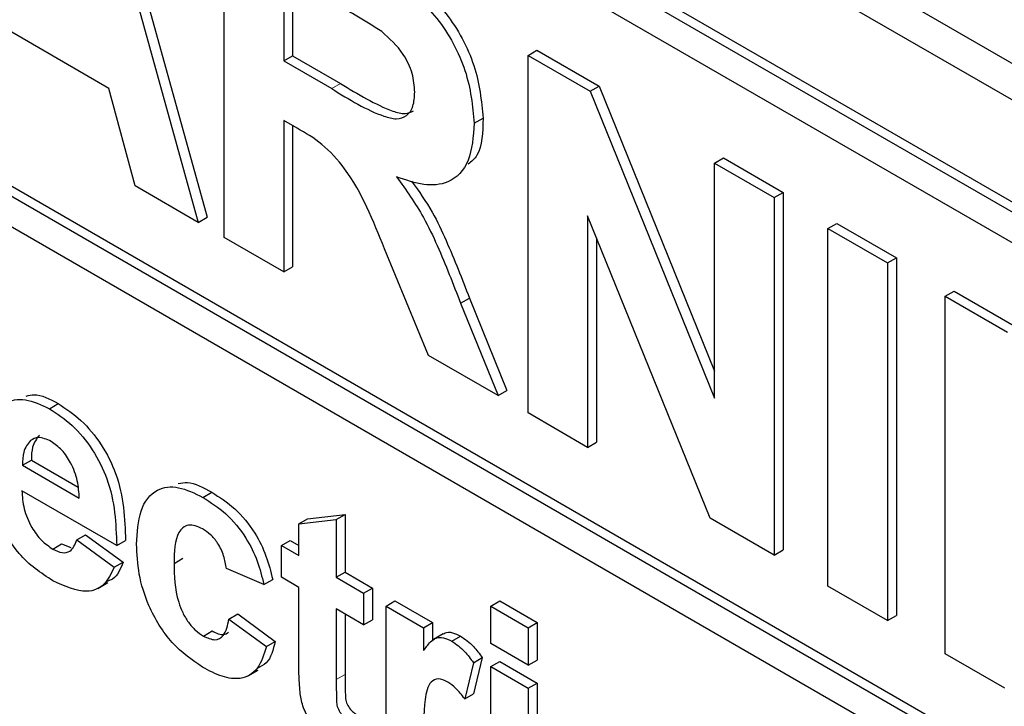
# Paper-space layout 'Blatt2' of a CAD drawing. Header units: millimetres. Extents: x 5 to 418, y 2 to 292.
# Tile 13 of 60: x 68.06 to 71.99, y 143.82 to 146.56. Entities that reach past the tile are written whole.
import ezdxf

# ---------------------------------------------------------------- set-up
doc = ezdxf.new("R2010")
doc.units = ezdxf.units.MM

psp = doc.layouts.new('Blatt2')

# ---------------------------------------------------------------- linework, layer by layer
at = {"color": 7, "linetype": 'Continuous', "lineweight": 25}
for p, q in [((58.1052, 154.4231), (75.7828, 144.218)), ((57.979, 154.3502), (75.8334, 144.043)), ((75.745, 143.6858), (58.0674, 153.8909)), ((75.7097, 143.6654), (58.032, 153.8705)), ((75.7097, 143.5429), (62.5575, 151.1355)), ((62.5575, 149.0127), (75.9572, 141.2773)), ((62.5928, 149.0331), (75.9572, 141.3181)), ((75.9572, 141.1548), (62.5575, 148.8903)), ((68.3375, 147.4721), (68.8075, 145.7719)), ((68.3021, 147.4517), (68.7721, 145.7515)), ((68.8762, 145.6914), (68.8762, 147.1203)), ((69.1142, 146.7448), (69.1142, 146.3967)), ((69.1495, 146.7244), (69.1495, 146.4171)), ((68.4154, 146.2871), (67.9405, 146.5613)), ((69.1142, 146.3967), (69.1495, 146.4171)), ((69.1495, 146.4171), (69.3411, 146.3065)), ((70.0908, 146.4191), (70.1262, 146.4396)), ((70.0908, 144.9902), (70.0908, 146.4191)), ((70.0908, 146.4191), (70.3394, 146.2756)), ((70.1262, 146.4396), (70.3748, 146.296)), ((69.1142, 146.3967), (69.3058, 146.2861)), ((68.5198, 145.8971), (68.4154, 146.2871)), ((70.3394, 146.2756), (70.3748, 146.296)), ((70.3748, 146.296), (70.8364, 145.1574)), ((70.3394, 146.2756), (70.8364, 145.0498)), ((69.8757, 146.1475), (69.911, 146.1679)), ((69.1675, 146.1278), (69.1142, 146.1585)), ((69.1142, 146.1585), (69.1142, 145.554)), ((69.1495, 146.1381), (69.1495, 145.5744)), ((70.8364, 145.9887), (70.8718, 146.0091)), ((70.8718, 146.0091), (71.1098, 145.8717)), ((70.8364, 145.9887), (71.0744, 145.8513)), ((70.8364, 145.0498), (70.8364, 145.9887)), ((68.7721, 145.7515), (68.5198, 145.8971)), ((71.0744, 145.8513), (71.1098, 145.8717)), ((71.0744, 145.8513), (71.0744, 144.4224)), ((71.1098, 145.8717), (71.1098, 144.4428)), ((68.7721, 145.7515), (68.8075, 145.7719)), ((70.8183, 144.5702), (70.3288, 145.7774)), ((70.3288, 145.7774), (70.3288, 144.8528)), ((71.2895, 145.7271), (71.3249, 145.7475)), ((71.3249, 145.7475), (71.5629, 145.6102)), ((71.2895, 145.7271), (71.5275, 145.5898)), ((71.2895, 144.2982), (71.2895, 145.7271)), ((69.1142, 145.554), (68.8762, 145.6914)), ((70.3641, 145.6902), (70.3641, 144.8732)), ((69.6927, 145.22), (69.5167, 145.6459)), ((71.5275, 145.5898), (71.5629, 145.6102)), ((71.5275, 145.5898), (71.5275, 144.1608)), ((71.5629, 145.6102), (71.5629, 144.1812)), ((69.1142, 145.554), (69.1495, 145.5744)), ((71.7585, 145.4564), (71.7938, 145.4768)), ((71.7938, 145.4768), (72.0425, 145.3333)), ((69.8209, 145.4288), (69.8562, 145.4492)), ((69.8209, 145.4288), (69.9709, 145.0594)), ((69.8562, 145.4492), (70.0062, 145.0799)), ((71.7585, 144.0275), (71.7585, 145.4564)), ((71.7585, 145.4564), (72.0071, 145.3129)), ((69.9709, 145.0594), (69.6927, 145.22)), ((69.9709, 145.0594), (70.0062, 145.0799)), ((68.1773, 145.0072), (68.2127, 145.0276)), ((70.3288, 144.8528), (70.0908, 144.9902)), ((70.3288, 144.8528), (70.3641, 144.8732)), ((68.0701, 144.7812), (68.1055, 144.8016)), ((68.1055, 144.8016), (68.2919, 144.694)), ((68.0701, 144.7812), (68.2968, 144.6503)), ((68.4464, 144.4603), (68.0675, 144.679)), ((68.7912, 144.6528), (68.8266, 144.6732)), ((69.1744, 144.5467), (69.2097, 144.5671)), ((69.1744, 144.5467), (69.324, 144.564)), ((69.2097, 144.5671), (69.3593, 144.5844)), ((69.324, 144.564), (69.3593, 144.5844)), ((69.324, 144.564), (69.324, 144.3337)), ((69.3593, 144.5844), (69.3593, 144.3541)), ((71.0744, 144.4224), (70.8183, 144.5702)), ((69.1744, 144.4201), (69.1744, 144.5467)), ((68.2869, 144.4833), (68.3222, 144.5037)), ((68.2869, 144.4833), (68.4364, 144.3739)), ((68.3222, 144.5037), (68.4718, 144.3943)), ((68.4464, 144.4603), (68.4818, 144.4807)), ((69.1046, 144.4604), (69.1399, 144.4808)), ((69.1399, 144.4808), (69.1744, 144.4609)), ((68.1909, 144.4466), (68.2262, 144.467)), ((68.2262, 144.467), (68.2635, 144.4528)), ((69.1046, 144.3337), (69.1046, 144.4604)), ((69.1046, 144.4604), (69.1744, 144.4201)), ((71.0744, 144.4224), (71.1098, 144.4428)), ((68.4364, 144.3739), (68.4718, 144.3943)), ((68.6758, 144.3894), (68.7111, 144.4098)), ((69.0348, 144.3049), (68.8852, 144.3682)), ((69.0348, 144.3049), (69.0701, 144.3253)), ((69.1744, 144.2934), (69.1046, 144.3337)), ((69.324, 144.3337), (69.3593, 144.3541)), ((69.324, 144.3337), (69.4336, 144.2704)), ((69.3593, 144.3541), (69.469, 144.2908)), ((68.3709, 144.2895), (68.4106, 144.3124)), ((69.1744, 144.0026), (69.1744, 144.2934)), ((69.4336, 144.2704), (69.469, 144.2908)), ((69.469, 144.2908), (69.469, 144.1641)), ((71.5275, 144.1608), (71.2895, 144.2982)), ((69.4336, 144.2704), (69.4336, 144.1437)), ((69.5234, 144.2186), (69.5587, 144.239)), ((69.5587, 144.239), (69.7083, 144.1526)), ((69.9422, 144.2186), (69.9776, 144.239)), ((69.9776, 144.239), (70.1272, 144.1527)), ((69.4336, 144.1437), (69.324, 144.207)), ((69.324, 144.207), (69.324, 143.9249)), ((69.5234, 143.5622), (69.5234, 144.2186)), ((69.5234, 144.2186), (69.673, 144.1322)), ((69.9422, 144.0689), (69.9422, 144.2186)), ((69.9422, 144.2186), (70.0918, 144.1323)), ((68.8952, 144.1667), (68.9305, 144.1871)), ((68.8952, 144.1667), (69.0447, 144.0573)), ((68.9305, 144.1871), (69.0801, 144.0777)), ((69.3593, 144.1866), (69.3593, 143.9453)), ((69.4336, 144.1437), (69.469, 144.1641)), ((71.5275, 144.1608), (71.5629, 144.1812)), ((68.7933, 144.0989), (68.8286, 144.1193)), ((69.673, 144.1322), (69.7083, 144.1526)), ((69.673, 144.1322), (69.673, 144.0406)), ((69.7083, 144.1526), (69.7083, 144.0803)), ((70.0918, 144.1323), (70.1272, 144.1527)), ((70.0918, 144.1323), (70.0918, 143.9826)), ((70.1272, 144.1527), (70.1272, 144.003)), ((69.752, 144.1078), (69.7122, 144.0849)), ((69.7859, 144.0785), (69.8213, 144.0989)), ((69.0447, 144.0573), (69.0801, 144.0777)), ((70.0918, 143.9826), (69.9422, 144.0689)), ((69.8724, 143.9923), (69.9078, 144.0127)), ((69.9078, 144.0127), (69.8729, 143.8685)), ((70.0918, 143.9826), (70.1272, 144.003)), ((71.9965, 143.8901), (71.7585, 144.0275)), ((68.9722, 143.9398), (69.012, 143.9628)), ((69.8724, 143.9923), (69.8375, 143.8481)), ((69.9422, 143.9768), (69.9776, 143.9972)), ((69.9422, 143.9768), (70.0918, 143.8904)), ((69.9422, 143.3204), (69.9422, 143.9768)), ((69.9776, 143.9972), (70.1272, 143.9108)), ((70.0918, 143.8904), (70.1272, 143.9108)), ((70.0918, 143.8904), (70.0918, 143.2341)), ((70.1272, 143.9108), (70.1272, 143.2545)), ((69.8375, 143.8481), (69.8729, 143.8685))]:
    psp.add_line(p, q, dxfattribs=at)
at = {"color": 7, "linetype": 'Continuous', "lineweight": 18}
for p, q in [((69.3058, 146.2861), (69.3411, 146.3065)), ((69.324, 143.9249), (69.3593, 143.9453))]:
    psp.add_line(p, q, dxfattribs=at)
at = {"color": 7, "linetype": 'Continuous', "lineweight": 25}
for points, knots in [([(69.4309, 146.8409), (69.4871, 146.8075), (69.5991, 146.7408), (69.7424, 146.6238), (69.8297, 146.488), (69.8942, 146.3416), (69.9043, 146.2373), (69.911, 146.1679)], [0, 0, 0, 0, 0.251138, 0.500538, 0.625743, 0.751054, 1, 1, 1, 1]), ([(69.3955, 146.8205), (69.4517, 146.7871), (69.5637, 146.7203), (69.707, 146.6034), (69.7943, 146.4676), (69.8588, 146.3212), (69.8689, 146.2169), (69.8757, 146.1475)], [0, 0, 0, 0, 0.251138, 0.500538, 0.625743, 0.751054, 1, 1, 1, 1]), ([(69.5056, 146.5142), (69.4703, 146.5364), (69.4073, 146.5759), (69.3442, 146.6121), (69.3164, 146.628)], [0, 0, 0, 0, 0.559921, 1, 1, 1, 1]), ([(69.6377, 146.2722), (69.636, 146.2965), (69.6327, 146.345), (69.5875, 146.4416), (69.5366, 146.4867), (69.5056, 146.5142)], [0, 0, 0, 0, 0.2810837, 0.5612808, 1, 1, 1, 1]), ([(69.3058, 146.2861), (69.3759, 146.2429), (69.4634, 146.1889), (69.5655, 146.1613), (69.6078, 146.1747), (69.6343, 146.2136), (69.6366, 146.2527), (69.6377, 146.2722)], [0, 0, 0, 0, 0.500908, 0.625718, 0.750365, 0.875021, 1, 1, 1, 1]), ([(69.3411, 146.3065), (69.4107, 146.2642), (69.4977, 146.2113), (69.5987, 146.181), (69.6225, 146.1921), (69.6333, 146.197)], [0, 0, 0, 0, 0.687726, 0.859085, 1, 1, 1, 1]), ([(69.911, 146.1679), (69.9095, 146.1118), (69.9073, 146.0319), (69.8645, 145.9949), (69.8518, 145.9839)], [0, 0, 0, 0, 0.702184, 1, 1, 1, 1]), ([(69.5167, 145.6459), (69.4722, 145.7584), (69.4102, 145.9146), (69.2677, 146.0712), (69.201, 146.1089), (69.1675, 146.1278)], [0, 0, 0, 0, 0.560986, 0.779305, 1, 1, 1, 1]), ([(69.8757, 146.1475), (69.8716, 146.0946), (69.8635, 145.9891), (69.7829, 145.9053), (69.6755, 145.8956), (69.6021, 145.9209), (69.5653, 145.9336)], [0, 0, 0, 0, 0.279943, 0.558974, 0.779184, 1, 1, 1, 1]), ([(69.5653, 145.9336), (69.6031, 145.8808), (69.6652, 145.7939), (69.7288, 145.6587), (69.7765, 145.5441), (69.8061, 145.4672), (69.8209, 145.4288)], [0, 0, 0, 0, 0.339561, 0.559573, 0.779778, 1, 1, 1, 1]), ([(69.6252, 145.9169), (69.6541, 145.8761), (69.7074, 145.8011), (69.764, 145.6791), (69.8119, 145.5645), (69.8415, 145.4877), (69.8562, 145.4492)], [0, 0, 0, 0, 0.283889, 0.522448, 0.761214, 1, 1, 1, 1]), ([(68.0851, 145.0575), (68.0954, 145.0603), (68.1322, 145.0704), (68.179, 145.0455), (68.2127, 145.0276)], [0, 0, 0, 0, 0.2804783, 1, 1, 1, 1]), ([(67.9179, 144.8124), (67.9205, 144.8591), (67.9256, 144.9524), (67.9882, 145.0341), (68.079, 145.0535), (68.1445, 145.0226), (68.1773, 145.0072)], [0, 0, 0, 0, 0.280671, 0.559803, 0.779762, 1, 1, 1, 1]), ([(68.2127, 145.0276), (68.2435, 145.0073), (68.3051, 144.9669), (68.3883, 144.8666), (68.4742, 144.6934), (68.4787, 144.5684), (68.4818, 144.4807)], [0, 0, 0, 0, 0.1873745, 0.3743047, 0.5612618, 1, 1, 1, 1]), ([(68.1773, 145.0072), (68.2082, 144.9869), (68.2698, 144.9465), (68.353, 144.8462), (68.4389, 144.673), (68.4433, 144.548), (68.4464, 144.4603)], [0, 0, 0, 0, 0.1873745, 0.3743047, 0.5612618, 1, 1, 1, 1]), ([(68.1019, 144.8807), (68.091, 144.8666), (68.0716, 144.8416), (68.0706, 144.7997), (68.0701, 144.7812)], [0, 0, 0, 0, 0.558284, 1, 1, 1, 1]), ([(68.184, 144.8766), (68.1663, 144.8845), (68.1345, 144.8987), (68.1119, 144.8862), (68.1019, 144.8807)], [0, 0, 0, 0, 0.558878, 1, 1, 1, 1]), ([(68.1373, 144.9011), (68.1264, 144.8871), (68.1069, 144.862), (68.1059, 144.8201), (68.1055, 144.8016)], [0, 0, 0, 0, 0.558284, 1, 1, 1, 1]), ([(68.2968, 144.6503), (68.2956, 144.6728), (68.293, 144.7176), (68.2677, 144.7869), (68.2284, 144.8452), (68.1988, 144.8662), (68.184, 144.8766)], [0, 0, 0, 0, 0.280983, 0.560279, 0.780219, 1, 1, 1, 1]), ([(68.6923, 144.7078), (68.7044, 144.7103), (68.7439, 144.7185), (68.7927, 144.6917), (68.8266, 144.6732)], [0, 0, 0, 0, 0.305493, 1, 1, 1, 1]), ([(68.0675, 144.679), (68.0692, 144.6555), (68.0725, 144.6085), (68.1021, 144.5364), (68.1448, 144.4783), (68.1755, 144.4572), (68.1909, 144.4466)], [0, 0, 0, 0, 0.280701, 0.559805, 0.779805, 1, 1, 1, 1]), ([(68.5262, 144.4655), (68.5288, 144.5126), (68.5339, 144.6065), (68.5973, 144.6897), (68.6922, 144.7016), (68.7582, 144.669), (68.7912, 144.6528)], [0, 0, 0, 0, 0.280707, 0.559643, 0.779504, 1, 1, 1, 1]), ([(68.8266, 144.6732), (68.8575, 144.6535), (68.9192, 144.6141), (68.9977, 144.5205), (69.0467, 144.4184), (69.0623, 144.3563), (69.0701, 144.3253)], [0, 0, 0, 0, 0.280457, 0.559337, 0.779383, 1, 1, 1, 1]), ([(68.7912, 144.6528), (68.8221, 144.633), (68.8838, 144.5937), (68.9623, 144.5001), (69.0114, 144.3979), (69.027, 144.3359), (69.0348, 144.3049)], [0, 0, 0, 0, 0.280457, 0.559337, 0.779383, 1, 1, 1, 1]), ([(68.1912, 144.3197), (68.1436, 144.3511), (68.0587, 144.4071), (67.9996, 144.5106), (67.9737, 144.5561)], [0, 0, 0, 0, 0.560391, 1, 1, 1, 1]), ([(68.79, 144.5268), (68.7801, 144.5318), (68.7603, 144.5418), (68.7327, 144.5434), (68.7102, 144.5335), (68.6781, 144.4935), (68.6768, 144.4357), (68.6758, 144.3894)], [0, 0, 0, 0, 0.125319, 0.250544, 0.375796, 0.501063, 1, 1, 1, 1]), ([(68.8852, 144.3682), (68.8824, 144.3852), (68.8768, 144.419), (68.8533, 144.4685), (68.8219, 144.506), (68.8006, 144.5199), (68.79, 144.5268)], [0, 0, 0, 0, 0.280561, 0.559648, 0.7796, 1, 1, 1, 1]), ([(68.1909, 144.4466), (68.2036, 144.4405), (68.2289, 144.4282), (68.2684, 144.4361), (68.2799, 144.4654), (68.2869, 144.4833)], [0, 0, 0, 0, 0.280682, 0.560525, 1, 1, 1, 1]), ([(68.7901, 143.974), (68.7481, 144.003), (68.6642, 144.0611), (68.573, 144.2091), (68.5313, 144.3489), (68.5279, 144.4266), (68.5262, 144.4655)], [0, 0, 0, 0, 0.279707, 0.558485, 0.778934, 1, 1, 1, 1]), ([(68.4718, 144.3943), (68.4612, 144.3669), (68.4471, 144.3306), (68.4158, 144.32), (68.408, 144.3174)], [0, 0, 0, 0, 0.753376, 1, 1, 1, 1]), ([(68.4364, 144.3739), (68.4245, 144.349), (68.4007, 144.2991), (68.3167, 144.2625), (68.2388, 144.2981), (68.1912, 144.3197)], [0, 0, 0, 0, 0.281013, 0.561314, 1, 1, 1, 1]), ([(68.6758, 144.3894), (68.6767, 144.3388), (68.6779, 144.2756), (68.709, 144.1926), (68.7321, 144.1533), (68.7613, 144.1199), (68.7826, 144.1059), (68.7933, 144.0989)], [0, 0, 0, 0, 0.499313, 0.62455, 0.749763, 0.874784, 1, 1, 1, 1]), ([(68.7933, 144.0989), (68.8089, 144.0917), (68.8401, 144.0775), (68.8821, 144.101), (68.8902, 144.1417), (68.8952, 144.1667)], [0, 0, 0, 0, 0.28016, 0.558978, 1, 1, 1, 1]), ([(68.8286, 144.1193), (68.8448, 144.1112), (68.8705, 144.0983), (68.8874, 144.1101), (68.8937, 144.1145)], [0, 0, 0, 0, 0.628112, 1, 1, 1, 1]), ([(69.673, 144.0406), (69.6818, 144.0527), (69.6962, 144.0727), (69.7219, 144.0934), (69.7523, 144.0947), (69.7747, 144.0839), (69.7859, 144.0785)], [0, 0, 0, 0, 0.340514, 0.560535, 0.78019, 1, 1, 1, 1]), ([(69.7526, 144.1069), (69.7546, 144.1084), (69.7638, 144.1155), (69.788, 144.1146), (69.8102, 144.1042), (69.8213, 144.0989)], [0, 0, 0, 0, 0.119414, 0.559552, 1, 1, 1, 1]), ([(69.8213, 144.0989), (69.8389, 144.0864), (69.8704, 144.0641), (69.8963, 144.0284), (69.9078, 144.0127)], [0, 0, 0, 0, 0.559042, 1, 1, 1, 1]), ([(69.0447, 144.0573), (69.0353, 144.0258), (69.0164, 143.963), (68.9491, 143.9225), (68.8683, 143.9332), (68.8162, 143.9604), (68.7901, 143.974)], [0, 0, 0, 0, 0.280244, 0.559157, 0.779326, 1, 1, 1, 1]), ([(69.0801, 144.0777), (69.0718, 144.0442), (69.0592, 143.9931), (69.021, 143.9758), (69.0078, 143.9698)], [0, 0, 0, 0, 0.655166, 1, 1, 1, 1]), ([(69.7859, 144.0785), (69.8035, 144.066), (69.835, 144.0436), (69.861, 144.008), (69.8724, 143.9923)], [0, 0, 0, 0, 0.559042, 1, 1, 1, 1]), ([(69.1792, 143.8755), (69.1774, 143.8997), (69.1742, 143.9429), (69.1743, 143.9844), (69.1744, 144.0026)], [0, 0, 0, 0, 0.559821, 1, 1, 1, 1]), ([(69.324, 143.9249), (69.3242, 143.8981), (69.3245, 143.8646), (69.3256, 143.8234), (69.3343, 143.8002), (69.3492, 143.7797), (69.3608, 143.7718), (69.3666, 143.7678)], [0, 0, 0, 0, 0.5010407, 0.6262478, 0.7510825, 0.8753766, 1, 1, 1, 1]), ([(69.3593, 143.9453), (69.3596, 143.9185), (69.3599, 143.885), (69.361, 143.8438), (69.3697, 143.8206), (69.3846, 143.8001), (69.3962, 143.7922), (69.402, 143.7882)], [0, 0, 0, 0, 0.5010407, 0.6262478, 0.7510825, 0.8753766, 1, 1, 1, 1]), ([(69.7696, 143.9152), (69.7566, 143.9212), (69.7306, 143.9332), (69.6911, 143.9127), (69.6722, 143.8184), (69.6727, 143.7298), (69.673, 143.6705)], [0, 0, 0, 0, 0.124672, 0.248774, 0.498061, 1, 1, 1, 1]), ([(69.8375, 143.8481), (69.8257, 143.8633), (69.8047, 143.8903), (69.7803, 143.9076), (69.7696, 143.9152)], [0, 0, 0, 0, 0.560294, 1, 1, 1, 1]), ([(69.3233, 143.6662), (69.3046, 143.6785), (69.2673, 143.7031), (69.2181, 143.757), (69.1879, 143.8202), (69.1821, 143.857), (69.1792, 143.8755)], [0, 0, 0, 0, 0.280585, 0.56042, 0.779437, 1, 1, 1, 1])]:
    psp.add_open_spline(points, degree=3, knots=knots, dxfattribs=at)

doc.saveas('drawing.dxf')
